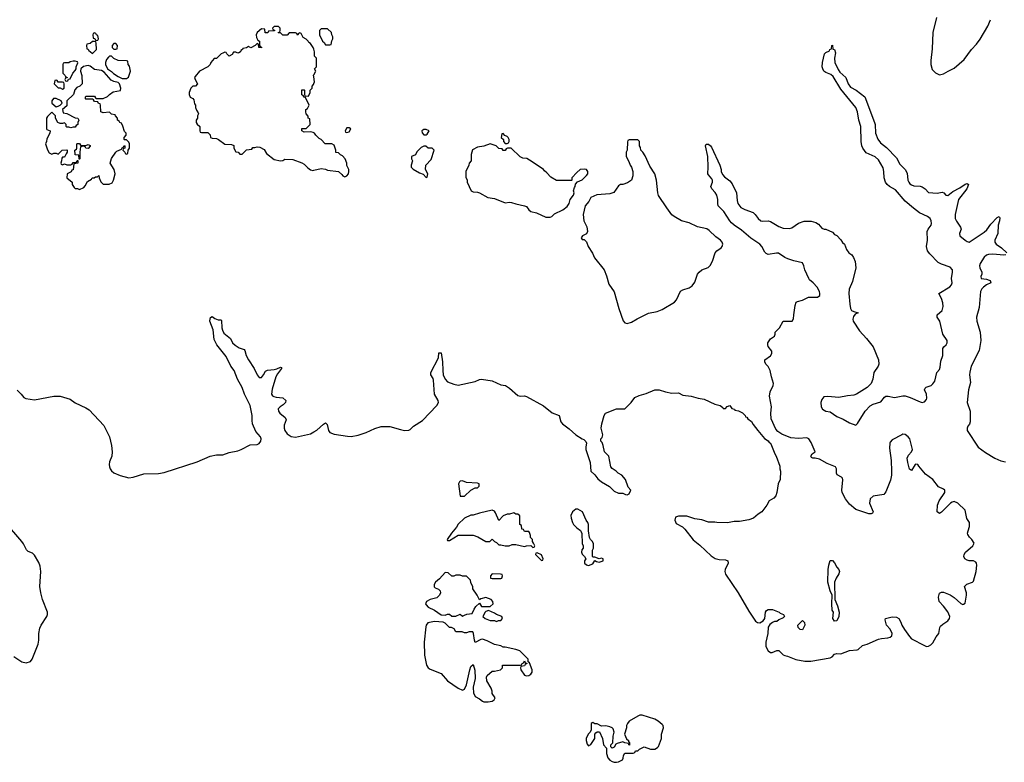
# Model space of a CAD drawing. Header units: inches. Extents: x 2528705 to 2676837, y 911742 to 1023252.
# Tile 118 of 143: x 2617250 to 2626457, y 942747 to 949690. Entities that reach past the tile are written whole.
import ezdxf

# ---------------------------------------------------------------- set-up
doc = ezdxf.new("R2010")
doc.units = ezdxf.units.IN
doc.header["$MEASUREMENT"] = 0
doc.layers.add('C6914', color=7, linetype='Continuous')
doc.layers.add('C6924', color=7, linetype='Continuous')

msp = doc.modelspace()

# ---------------------------------------------------------------- linework, layer by layer
at = {"layer": 'C6914', "color": 5, "elevation": 40}
for points in [[(2617950, 949566), (2617938, 949562), (2617934, 949550), (2617938, 949518), (2617952.7, 949512.7), (2617958, 949498), (2617970, 949494), (2617982, 949498), (2617986, 949510), (2617982, 949542), (2617967.3, 949547.3), (2617962, 949562)], [(2617950, 949486), (2617930, 949486), (2617910, 949466), (2617878, 949462), (2617874, 949450), (2617878, 949418), (2617890, 949414), (2617898, 949398), (2617910, 949394), (2617930, 949374), (2617967.3, 949412.7), (2617966, 949470), (2617962, 949482)], [(2618150, 949466), (2618130, 949466), (2618114, 949450), (2618114, 949430), (2618130, 949414), (2618150, 949414), (2618162, 949418), (2618166, 949450)], [(2617890, 949261.2), (2617847.7, 949252.3), (2617822, 949230), (2617818, 949210), (2617831.3, 949168.7), (2617834, 949090), (2617814, 949070), (2617785.4, 949054.6), (2617766, 949034), (2617754, 948990), (2617692, 948930), (2617690, 948886), (2617652, 948850), (2617658, 948818), (2617690, 948812), (2617770, 948772), (2617794, 948770), (2617802, 948750), (2617794, 948730), (2617794, 948710), (2617778, 948702), (2617770, 948686), (2617750, 948686), (2617730, 948678), (2617710, 948686), (2617690, 948686), (2617686, 948690), (2617686, 948710), (2617670, 948726), (2617650, 948718), (2617630, 948718), (2617608, 948728), (2617586, 948770), (2617586, 948790), (2617550, 948826), (2617510, 948786), (2617502, 948770), (2617502, 948670), (2617504.7, 948664.7), (2617534, 948650), (2617532, 948630), (2617503.6, 948576.4), (2617502, 948550), (2617492, 948530), (2617510, 948474), (2617524.7, 948444.7), (2617550, 948434), (2617570, 948442), (2617590, 948442), (2617610, 948434), (2617648.4, 948471.6), (2617690, 948474), (2617694, 948470), (2617694, 948450), (2617683.6, 948436.4), (2617674, 948410), (2617670, 948406), (2617650, 948406), (2617643.6, 948396.4), (2617642, 948370), (2617634, 948350), (2617638, 948338), (2617650, 948334), (2617670, 948342), (2617690, 948334), (2617730, 948334), (2617742, 948338), (2617750, 948354), (2617782, 948358), (2617787.3, 948372.7), (2617794, 948374), (2617792.7, 948347.3), (2617758, 948342), (2617750, 948286), (2617738, 948282), (2617731.6, 948268.4), (2617694, 948250), (2617692, 948210), (2617742, 948170), (2617742, 948150), (2617759.6, 948119.6), (2617770, 948112), (2617791.1, 948111.1), (2617810, 948102), (2617850, 948122), (2617863.1, 948136.9), (2617883.1, 948176.9), (2617920.4, 948199.6), (2617929.1, 948210.9), (2617948, 948212), (2617960.4, 948219.6), (2617978, 948222), (2617990, 948234), (2617992.7, 948212.7), (2618010, 948174), (2618032, 948152), (2618088.4, 948151.6), (2618114.6, 948165.4), (2618128.7, 948190), (2618144, 948250), (2618135.3, 948290), (2618095.3, 948350), (2618109.3, 948390.7), (2618148, 948450), (2618160.2, 948459.8), (2618202, 948478), (2618207.3, 948492.7), (2618222, 948498), (2618227.3, 948512.7), (2618234, 948510), (2618234, 948490), (2618218, 948482), (2618214, 948470), (2618232.7, 948452.7), (2618238, 948438), (2618250, 948434), (2618262, 948438), (2618266, 948470), (2618278, 948490), (2618278, 948530), (2618270, 948546), (2618250, 948566), (2618230, 948566), (2618226, 948570), (2618226, 948590), (2618246, 948610), (2618246, 948630), (2618230, 948646), (2618215.3, 948695.3), (2618202, 948722), (2618187.3, 948727.3), (2618182, 948742), (2618166, 948750), (2618166, 948770), (2618146, 948790), (2618142, 948802), (2618110, 948806), (2618090, 948826), (2618030, 948818), (2618008.7, 948828.7), (2618006, 948890), (2618002, 948902), (2617987.3, 948907.3), (2617982, 948922), (2617950, 948926), (2617942, 948942), (2617930, 948946), (2617870, 948946), (2617866, 948950), (2617866, 948970), (2617870, 948974), (2617950, 948974), (2617958, 948958), (2617970, 948954), (2618030, 948952), (2618070, 948972), (2618088.9, 948991.1), (2618125.6, 949014.4), (2618192.7, 949027.3), (2618197.2, 949050), (2618184, 949090), (2618170, 949104), (2618130, 949113.2), (2618104.8, 949124.8), (2618040.2, 949200.2), (2618014.5, 949214.5), (2617950, 949223.7), (2617910, 949254)], [(2617770, 949302), (2617750, 949302), (2617723.6, 949296.4), (2617710, 949286), (2617670, 949286), (2617658, 949282), (2617654, 949270), (2617654, 949190), (2617672.7, 949172.7), (2617678, 949158), (2617694, 949150), (2617694, 949146), (2617678, 949142), (2617674, 949130), (2617678, 949118), (2617690, 949114), (2617702, 949118), (2617706, 949134), (2617722, 949138), (2617746, 949190), (2617770, 949214), (2617778, 949230), (2617778, 949250), (2617793.6, 949286.4), (2617790, 949295.3)], [(2618110, 949348), (2618090, 949348), (2618079.6, 949340.4), (2618062, 949318), (2618051.3, 949290), (2618051.3, 949270), (2618070.9, 949230.9), (2618110, 949206), (2618127.7, 949187.7), (2618170, 949158), (2618210, 949141), (2618250, 949141), (2618268.9, 949151.1), (2618288, 949210), (2618276.4, 949256.4), (2618266, 949270), (2618262, 949302), (2618250, 949306), (2618170, 949308), (2618130, 949328)], [(2617590, 949126), (2617578, 949122), (2617574, 949090), (2617610, 949054), (2617630, 949054), (2617650, 949042), (2617666, 949050), (2617666, 949090), (2617662, 949102), (2617650, 949106), (2617610, 949106), (2617602, 949122)], [(2617590, 948954), (2617566.4, 948953.6), (2617552, 948930), (2617552, 948910), (2617590, 948874), (2617610, 948882), (2617628.4, 948891.6), (2617646, 948910), (2617638, 948930)], [(2617830, 948514), (2617870, 948514), (2617890, 948522), (2617910, 948514), (2617910, 948506), (2617890, 948486), (2617867.3, 948487.3), (2617862, 948502), (2617850, 948506), (2617818, 948502), (2617812, 948450), (2617814, 948390), (2617810, 948386), (2617806, 948386), (2617802, 948422), (2617770, 948426), (2617768, 948430), (2617766, 948470), (2617782, 948478), (2617786, 948490), (2617786, 948530), (2617790, 948534), (2617810, 948534), (2617818, 948518)]]:
    msp.add_lwpolyline(points, close=True, dxfattribs=at)
at = {"layer": 'C6914', "color": 5}
for points, elevation in [([(2620000, 949415.3), (2619995.3, 949430), (2619970, 949466), (2619955.3, 949475.3), (2619948, 949490), (2619930, 949508), (2619902, 949522), (2619882, 949562), (2619870, 949566), (2619858, 949562), (2619850, 949546), (2619842, 949562), (2619830, 949566), (2619770, 949566), (2619750, 949546), (2619710, 949546), (2619690, 949566), (2619670, 949566), (2619666, 949570), (2619682, 949578), (2619686, 949590), (2619686, 949610), (2619670, 949626), (2619630, 949626), (2619614, 949610), (2619618, 949598), (2619632.7, 949592.7), (2619632.7, 949587.3), (2619578, 949582), (2619570, 949566), (2619547.3, 949567.3), (2619542, 949602), (2619510, 949606), (2619472, 949570), (2619462, 949550), (2619463.6, 949523.6), (2619478, 949498), (2619494, 949490), (2619494, 949450), (2619498, 949438), (2619512.7, 949432.7), (2619510, 949426), (2619486, 949430), (2619482, 949462), (2619470, 949466), (2619452.7, 949447.3), (2619411.6, 949428.4), (2619390, 949438), (2619370, 949426), (2619338, 949422), (2619334, 949410), (2619318, 949402), (2619314, 949390), (2619299.6, 949380.4), (2619290, 949378), (2619270, 949386), (2619250, 949386), (2619236.9, 949363.1), (2619210, 949348), (2619186, 949370), (2619182, 949382), (2619170, 949386), (2619150, 949378), (2619134, 949370), (2619091.6, 949328.4), (2619070, 949328), (2619038, 949290), (2619032, 949270), (2619011.1, 949248.9), (2618932, 949210), (2618890, 949158), (2618886, 949150), (2618891.3, 949130), (2618914, 949090), (2618894, 949070), (2618870, 949068), (2618852, 949050), (2618834, 949010), (2618834, 948990), (2618845.4, 948965.4), (2618870, 948954), (2618879.6, 948939.6), (2618883.6, 948903.6), (2618894, 948890), (2618894, 948870), (2618903.6, 948843.6), (2618919.6, 948819.6), (2618922, 948810), (2618914, 948790), (2618914, 948770), (2618902, 948750), (2618902, 948730), (2618910, 948714), (2618934, 948690), (2618934, 948650), (2618938, 948638), (2618950, 948634), (2619010, 948634), (2619030, 948614), (2619034, 948590), (2619050, 948582), (2619090, 948578), (2619110, 948571.3), (2619170, 948524.7), (2619230, 948522), (2619252.7, 948512.7), (2619254, 948490), (2619270, 948454), (2619294, 948450), (2619310, 948434), (2619330, 948434), (2619370, 948472), (2619422, 948478), (2619430, 948494), (2619450, 948494), (2619470, 948502), (2619496.9, 948496.9), (2619536.9, 948476.9), (2619559.6, 948439.6), (2619630, 948382), (2619690, 948371.3), (2619710, 948372), (2619730, 948384.7), (2619803.6, 948383.6), (2619890, 948351.3), (2619910, 948338), (2619943.4, 948303.4), (2619970, 948286), (2619990, 948281), (2620000, 948283.1)], 40), ([(2620000, 949155), (2619998, 949170), (2620000, 949174)], 40), ([(2620000, 948632.9), (2619995.3, 948635.3), (2619970, 948642), (2619910, 948638), (2619888, 948650), (2619890, 948672), (2619930, 948672), (2619968, 948710), (2619962, 948762), (2619948.4, 948768.4), (2619947.3, 948787.3), (2619928.7, 948808.7), (2619926, 948830), (2619926, 948850), (2619940.4, 948859.6), (2619958, 948890), (2619922, 948962), (2619910, 948966), (2619902, 948982), (2619890, 948986), (2619888, 949030), (2619890, 949034), (2619910, 949034), (2619914, 949030), (2619914, 948990), (2619918, 948978), (2619950, 948974), (2619966, 949010), (2619966, 949030), (2619986, 949050), (2619986, 949070), (2619996.4, 949083.6), (2620000, 949093.5)], 40), ([(2617225.5, 946225.5), (2617265.2, 946190), (2617290, 946158), (2617307.5, 946147.5), (2617390, 946137.2), (2617570, 946171.2), (2617630, 946168.9), (2617722.1, 946142.1), (2617770, 946107.8), (2617870, 946061.7), (2617900.9, 946040.9), (2618035.6, 945895.6), (2618089.5, 945790), (2618110.1, 945709.9), (2618116.6, 945650), (2618112.1, 945610), (2618090, 945555.4), (2618085.8, 945530), (2618088.6, 945510), (2618097.7, 945490), (2618110, 945471.4), (2618130, 945453.3), (2618190, 945427.7), (2618270, 945407.8), (2618310, 945413.6), (2618410, 945442.8), (2618547.9, 945447.9), (2618602.1, 945457.9), (2618910, 945555.3), (2619030, 945609), (2619090, 945620.9), (2619150, 945620.6), (2619210, 945641.9), (2619290, 945658.1), (2619321.1, 945670), (2619405.1, 945714.9), (2619470, 945719.3), (2619490, 945726.5), (2619504.4, 945750), (2619508.2, 945770), (2619503.2, 945790), (2619458.7, 945838.7), (2619428.8, 945910), (2619423.4, 945943.4), (2619423.7, 945990), (2619404.3, 946084.3), (2619353.2, 946190), (2619332.1, 946252.1), (2619287.6, 946327.6), (2619257.2, 946410), (2619224.7, 946450), (2619179.6, 946539.6), (2619094.7, 946650), (2619070, 946699), (2619058.7, 946790), (2619029.7, 946870), (2619030, 946892), (2619035.5, 946904.5), (2619050, 946914), (2619074.8, 946894.8), (2619105.1, 946885.1), (2619130, 946883), (2619137.7, 946877.7), (2619139.2, 946810), (2619145.7, 946785.7), (2619159.7, 946759.7), (2619221.3, 946710), (2619241.1, 946670), (2619265.9, 946645.9), (2619302.7, 946622.7), (2619350, 946607.7), (2619356.9, 946596.9), (2619369.3, 946549.3), (2619388.4, 946508.4), (2619442.3, 946430), (2619470, 946368.2), (2619490, 946344.9), (2619510, 946344.4), (2619530, 946368.2), (2619550, 946403.8), (2619566.1, 946413.9), (2619630, 946418.5), (2619655.7, 946424.3), (2619690, 946442), (2619697.6, 946437.6), (2619699.3, 946430), (2619661.8, 946378.2), (2619647, 946350), (2619610, 946236), (2619606, 946190), (2619614.7, 946174.7), (2619626.7, 946166.7), (2619650, 946159.7), (2619710, 946154.2), (2619739.5, 946130), (2619736, 946110), (2619715.3, 946090), (2619684.9, 946070), (2619668.5, 946051.5), (2619668.9, 946030), (2619683.7, 946010), (2619733.4, 945970), (2619742.6, 945950), (2619722.5, 945897.5), (2619722.9, 945870), (2619730, 945848.5), (2619750, 945817.4), (2619790, 945791.5), (2619830, 945785.2), (2619970, 945819.2), (2620000, 945835.8)], 20), ([(2617195.6, 943735.6), (2617270, 943685.5), (2617310, 943677.5), (2617350, 943690.4), (2617366.6, 943710), (2617423.1, 943850), (2617429.8, 943890), (2617428.8, 943951.2), (2617438, 944002), (2617451, 944030), (2617505.3, 944110), (2617510.5, 944130), (2617509.2, 944150), (2617463.4, 944270), (2617446.8, 944330), (2617439.6, 944390), (2617446.6, 944530), (2617441.1, 944581), (2617430, 944613.6), (2617390, 944683.6), (2617370, 944701.3), (2617330, 944718.7), (2617313.3, 944733.3), (2617285.7, 944790), (2617270.9, 944810), (2617119, 944990)], 20)]:
    msp.add_lwpolyline(points, dxfattribs=dict(at, elevation=elevation))
at = {"layer": 'C6924', "color": 5}
for points, elevation in [([(2625823, 949710), (2625788, 949570), (2625782.5, 949417.5), (2625770.7, 949310), (2625770.7, 949270.7), (2625784, 949224), (2625813.2, 949193.2), (2625850, 949174), (2625890, 949183), (2625934, 949210), (2625990, 949236.3), (2626080.8, 949319.2), (2626150, 949410.5), (2626198.4, 949461.6), (2626232.7, 949507.3), (2626304.2, 949630), (2626329.6, 949690)], 40), ([(2620000, 945835.8), (2620030, 945852.4), (2620090, 945907.6), (2620110, 945919.5), (2620126.3, 945906.3), (2620139.3, 945850), (2620150.3, 945830), (2620190, 945814.3), (2620314.6, 945794.6), (2620350, 945793.4), (2620414.6, 945805.4), (2620490, 945831.6), (2620570, 945869.2), (2620630, 945886), (2620710, 945885.2), (2620810, 945856.9), (2620849.6, 945850.4), (2620887.8, 945852.2), (2620901.3, 945858.7), (2620932.7, 945890), (2621016.6, 945943.4), (2621150, 946082), (2621165.6, 946110), (2621164.2, 946130), (2621128.6, 946188.6), (2621119.8, 946319.8), (2621115.8, 946335.8), (2621095.6, 946370), (2621096.3, 946390), (2621167, 946530), (2621170, 946574), (2621190, 946574), (2621205.3, 946490), (2621205.6, 946410), (2621211, 946370), (2621228.7, 946328.7), (2621250, 946305.2), (2621310, 946281.8), (2621350, 946274.4), (2621510, 946307.6), (2621550, 946325.7), (2621570, 946328.9), (2621670, 946314.9), (2621750, 946276.4), (2621792, 946270), (2621830, 946246), (2621910, 946174.8), (2621930, 946170.8), (2621970, 946173.4), (2621990, 946165.5), (2622150, 946078.4), (2622230, 946014.9), (2622296, 945990), (2622310.5, 945930), (2622327.7, 945910), (2622390, 945866), (2622450, 945808), (2622510, 945771), (2622526.4, 945766.4), (2622545.4, 945745.4), (2622552, 945730), (2622544.5, 945695.5), (2622544.9, 945670), (2622586, 945550), (2622591, 945470), (2622630, 945434.8), (2622657.1, 945397.1), (2622690.4, 945370.4), (2622764.4, 945324.4), (2622810, 945280.7), (2622850, 945262.8), (2622890, 945262), (2622914, 945250), (2622930, 945247.7), (2622950, 945258), (2622966, 945290), (2622940.4, 945320.4), (2622915.3, 945390), (2622882, 945430), (2622848, 945450), (2622828, 945470), (2622790, 945495.3), (2622779, 945510), (2622759, 945610), (2622718, 945650), (2622707.3, 945707.3), (2622696.4, 945736.4), (2622686, 945750), (2622686, 945770), (2622696.4, 945783.6), (2622702, 945810), (2622688.7, 945870), (2622694, 945910), (2622715.3, 945990), (2622728.7, 946010), (2622830, 946051), (2622910, 946052), (2622969, 946110), (2623002, 946158), (2623044.1, 946175.9), (2623110, 946194.8), (2623190, 946230.7), (2623230, 946230.7), (2623290, 946211), (2623350, 946198.8), (2623410, 946201), (2623450, 946181), (2623530, 946171.3), (2623594, 946150), (2623650, 946141), (2623750, 946096), (2623802, 946082), (2623824.7, 946064.7), (2623830, 946054), (2623850, 946054), (2623867.3, 946072.7), (2623890, 946082), (2623910, 946054), (2623934, 946050), (2623938, 946038), (2623971.6, 946031.6), (2624010, 946014), (2624034, 945990), (2624038, 945978), (2624050, 945974), (2624059.6, 945959.6), (2624094, 945934), (2624110, 945904.7), (2624151.3, 945850), (2624215.3, 945775.3), (2624250, 945751.3), (2624258, 945738), (2624271.3, 945730), (2624282, 945710), (2624311.3, 945630), (2624324.7, 945610), (2624356.9, 945516.9), (2624358, 945490), (2624364.7, 945470), (2624362, 945390), (2624342, 945350), (2624331.3, 945270), (2624321.4, 945238.6), (2624302.5, 945217.5), (2624258, 945190), (2624236, 945150), (2624190, 945088.7), (2624154.4, 945065.6), (2624112, 945030), (2624070, 945014), (2623982, 944998), (2623930, 944999.3), (2623870, 944985.2), (2623770, 944988.7), (2623750, 944993.2), (2623690, 944993.2), (2623630, 945015.3), (2623563.1, 945023.1), (2623488.4, 945048.4), (2623410, 945048.7), (2623382, 945038), (2623376, 945010), (2623390, 944981), (2623447.1, 944947.1), (2623470, 944926), (2623547.4, 944827.4), (2623610, 944778.4), (2623717.5, 944677.5), (2623752.2, 944652.2), (2623790, 944643.8), (2623850, 944639.1), (2623871, 944630), (2623874, 944610), (2623847, 944550), (2623845.3, 944530), (2623850, 944506.8), (2623970, 944332.7), (2624070, 944159.3), (2624130, 944066.7), (2624150, 944054), (2624170, 944050.4), (2624201.2, 944070), (2624217.2, 944090), (2624224, 944150), (2624233.6, 944166.4), (2624250, 944174.8), (2624290, 944176), (2624352, 944150), (2624361, 944141), (2624394, 944130), (2624402, 944110), (2624390, 944098), (2624350, 944078), (2624330, 944062), (2624310, 944062), (2624290, 944055.3), (2624265.5, 944034.5), (2624250.7, 944010), (2624246, 943950), (2624227, 943870), (2624228.9, 943830), (2624250, 943787.7), (2624270, 943773.4), (2624286.3, 943773.7), (2624330, 943793.4), (2624350, 943790.7), (2624390, 943751.3), (2624404.5, 943744.5), (2624430, 943740.7), (2624508.1, 943708.1), (2624591.1, 943691.1), (2624648.9, 943691.1), (2624830, 943722.8), (2624846.6, 943733.4), (2624870, 943758), (2624890, 943763.2), (2624930, 943762.4), (2625010, 943793.7), (2625081.2, 943798.8), (2625090, 943802), (2625130, 943839.1), (2625174, 943850), (2625281.3, 943898.7), (2625310, 943905.7), (2625368, 943910), (2625390, 943917.1), (2625406.6, 943930), (2625409.6, 943950), (2625391.1, 943991.1), (2625356, 944030), (2625342, 944078), (2625346, 944090), (2625410, 944107.3), (2625450, 944104), (2625471, 944090), (2625490, 944058), (2625498.7, 944030), (2625522.8, 943990), (2625570, 943922.6), (2625590, 943902.6), (2625710, 943838), (2625730, 943830.3), (2625750, 943831.7), (2625770, 943844.4), (2625790, 943864.9), (2625820.2, 943919.8), (2625845.6, 943950), (2625853.9, 944006.1), (2625860.9, 944019.1), (2625881.8, 944038.2), (2625930, 944068.4), (2625945.1, 944090), (2625947.6, 944110), (2625930, 944153.3), (2625890, 944207.6), (2625847, 944250), (2625842.9, 944290), (2625852.5, 944327.5), (2625870, 944338.8), (2625890, 944339.1), (2625951.5, 944311.5), (2625990, 944287.2), (2626050, 944230.4), (2626070, 944221.3), (2626076.2, 944223.8), (2626090, 944236), (2626104.7, 944310), (2626104.7, 944330), (2626086.6, 944390), (2626106.5, 944413.5), (2626159, 944430), (2626170, 944441), (2626195.1, 944530), (2626199.3, 944590), (2626197.2, 944610), (2626190, 944619), (2626170, 944629.2), (2626130, 944632), (2626110, 944638), (2626089.6, 944649.6), (2626079.5, 944670), (2626082.9, 944690), (2626095.1, 944710), (2626164, 944770), (2626174.6, 944794.6), (2626155.3, 944830), (2626131.8, 944851.8), (2626117, 944877), (2626114.5, 944890), (2626118.4, 944910), (2626132.8, 944950), (2626132.6, 944990), (2626106, 945026), (2626090, 945102.7), (2626022, 945170), (2625990, 945185.4), (2625970, 945180.2), (2625954.9, 945170), (2625870, 945084.2), (2625850, 945074.5), (2625830, 945089.2), (2625832.4, 945150), (2625849.8, 945190), (2625901.1, 945270), (2625899.8, 945290), (2625890, 945299.4), (2625842.7, 945322.7), (2625790, 945390.9), (2625720.2, 945440.2), (2625656.7, 945516.7), (2625650, 945531.3), (2625630, 945535.6), (2625623, 945530), (2625590, 945475.3), (2625570, 945488), (2625554, 945550), (2625549.7, 945590), (2625560.9, 945619.1), (2625589.7, 945650), (2625599.7, 945670), (2625574.6, 945770), (2625557.2, 945790), (2625530, 945810.6), (2625510, 945813.4), (2625499.3, 945810), (2625410, 945760.4), (2625390, 945740.9), (2625385.8, 945730), (2625384.5, 945684.5), (2625400.3, 945570), (2625403.1, 945470), (2625402.4, 945430), (2625394.1, 945385.9), (2625350, 945275.3), (2625330.4, 945249.6), (2625230, 945234), (2625202, 945210), (2625196.3, 945170), (2625231.3, 945090), (2625223.6, 945076.4), (2625214, 945070), (2625191.1, 945068.9), (2625069.6, 945109.6), (2625010, 945161.2), (2624972.3, 945210), (2624940.5, 945270), (2624936.9, 945290), (2624947.3, 945387.3), (2624943.3, 945403.3), (2624934, 945414), (2624895.1, 945435.1), (2624887.8, 945450), (2624888.3, 945490), (2624878, 945510), (2624801.3, 945541.3), (2624730, 945579.6), (2624690, 945589.6), (2624666, 945590), (2624655.3, 945595.3), (2624648.7, 945610), (2624662, 945630), (2624688.9, 945651.1), (2624650, 945736.9), (2624630, 945769.8), (2624610, 945779.5), (2624533.9, 945773.9), (2624461.8, 945781.8), (2624376, 945816), (2624340.3, 945840.3), (2624321.7, 945861.7), (2624277.7, 945957.7), (2624275.8, 946010), (2624282, 946070), (2624262, 946170), (2624267, 946210), (2624296, 946270), (2624299.3, 946290), (2624279.3, 946350), (2624269.1, 946409.1), (2624248.9, 946448.9), (2624228, 946470), (2624218, 946490), (2624218, 946510), (2624270, 946546.8), (2624283.7, 946570), (2624283.7, 946590), (2624250, 946635.3), (2624245.1, 946650), (2624246.6, 946670), (2624272.7, 946707.3), (2624308.4, 946731.6), (2624315.3, 946750), (2624314, 946770), (2624356, 946810), (2624388.7, 946871.3), (2624472.7, 946870), (2624486.8, 946893.2), (2624488, 946930), (2624502.3, 947017.7), (2624511.7, 947048.3), (2624523.6, 947056.4), (2624570, 947069), (2624625.5, 947094.5), (2624710, 947095.3), (2624731.2, 947110), (2624733.7, 947130), (2624730, 947148.7), (2624706, 947190), (2624670, 947229.6), (2624637, 947257), (2624629.4, 947269.4), (2624591.5, 947350), (2624583.7, 947390), (2624570, 947416), (2624490, 947434.8), (2624434, 947454), (2624406.2, 947466.2), (2624345.6, 947505.6), (2624328.4, 947508.5), (2624250, 947496), (2624230, 947503), (2624217, 947517), (2624189.8, 947570), (2624170, 947589.8), (2624087.1, 947647.2), (2624000.7, 947720.7), (2623930, 947768.8), (2623907.2, 947790), (2623889.8, 947810), (2623836.1, 947896.1), (2623782.9, 947950), (2623777.6, 947970), (2623778, 948010), (2623768, 948050), (2623754.9, 948074.9), (2623721.2, 948110), (2623714, 948130), (2623728.7, 948170), (2623728.7, 948190), (2623723.1, 948203.1), (2623690, 948238), (2623684, 948250), (2623689.3, 948310.7), (2623686.6, 948410), (2623662.7, 948510), (2623670, 948524.7), (2623690, 948524.7), (2623710, 948511.3), (2623718, 948498), (2623796.3, 948330), (2623810.3, 948290), (2623810.4, 948270), (2623823.4, 948243.4), (2623840.2, 948220.2), (2623890, 948183), (2623914, 948154), (2623951.7, 948070), (2623958.6, 947998.5), (2623966.4, 947970), (2623993.9, 947933.9), (2624030, 947915.6), (2624110, 947886.4), (2624129, 947869), (2624155.5, 947830), (2624181, 947810), (2624193.6, 947806.4), (2624250, 947808.2), (2624270, 947803.8), (2624350, 947755.5), (2624390, 947741.3), (2624450, 947738.7), (2624470, 947743.1), (2624532.4, 947787.6), (2624586, 947806), (2624650, 947807), (2624694.9, 947794.9), (2624718.5, 947778.5), (2624750, 947742), (2624772.7, 947732.7), (2624790, 947732), (2624850, 947702), (2624870, 947682), (2624890, 947672), (2624930, 947632), (2624945.4, 947605.4), (2624962, 947590), (2624982, 947542), (2625004.7, 947510), (2625030.7, 947490.7), (2625047.5, 947467.5), (2625062, 947430), (2625070.6, 947370), (2625038, 947242), (2625007.7, 947170), (2625004.9, 947130), (2625011.8, 947030), (2625019.5, 946990), (2625030, 946970.6), (2625050, 946960.5), (2625090.8, 946950), (2625061.7, 946938.3), (2625045.8, 946914.2), (2625040.3, 946890), (2625043.8, 946870), (2625102.5, 946782.5), (2625170.3, 946710.3), (2625232.7, 946630), (2625280.7, 946510), (2625282.8, 946470), (2625278.8, 946450), (2625238.8, 946390), (2625227.7, 946330), (2625213.4, 946290), (2625174.8, 946250), (2625076, 946190), (2625050, 946180.7), (2624990, 946174.5), (2624910, 946157.6), (2624808.2, 946168.2), (2624770, 946163.1), (2624750, 946138.7), (2624740.7, 946110), (2624746, 946070), (2624757.1, 946050), (2624790, 946030.4), (2624830, 946024.2), (2624890, 945980.3), (2624950, 945954.6), (2625010, 945922), (2625070, 945898), (2625085.6, 945914.4), (2625157.6, 946030), (2625201.6, 946078.4), (2625230, 946094.9), (2625304, 946116), (2625338, 946162), (2625350, 946171), (2625370, 946170.7), (2625430, 946157.4), (2625510, 946173.1), (2625530, 946171.8), (2625576.9, 946156.9), (2625670, 946115.8), (2625690, 946112), (2625710, 946117), (2625730, 946139.3), (2625733.7, 946150), (2625730, 946189.3), (2625711.3, 946230), (2625716.1, 946243.9), (2625727, 946253), (2625773.1, 946270), (2625790, 946284.5), (2625807.5, 946310), (2625826.8, 946390), (2625850, 946419.1), (2625858.9, 946441.1), (2625864, 946496), (2625883.7, 946550), (2625883.9, 946616.1), (2625891.5, 946630), (2625912.6, 946650), (2625923.1, 946670), (2625921.7, 946690), (2625883.9, 946750), (2625855.2, 946870), (2625829.7, 946910), (2625829.6, 946930), (2625875, 946970), (2625887.3, 947010), (2625883.2, 947043.2), (2625870, 947084), (2625844, 947130), (2625947.9, 947192.1), (2625962.2, 947210), (2625968.6, 947230), (2625964.6, 947270), (2625974.6, 947330), (2625973.1, 947350), (2625950, 947375.8), (2625870, 947403), (2625839.8, 947419.8), (2625759.6, 947499.6), (2625737.9, 947530), (2625730.5, 947570), (2625738.6, 947630), (2625736.8, 947710), (2625744.7, 947730), (2625772.1, 947770), (2625775.8, 947784.2), (2625775, 947810), (2625765.6, 947830), (2625740.5, 947850), (2625664.1, 947884.1), (2625607.2, 947927.2), (2625530, 947992.5), (2625439.4, 948099.4), (2625385.1, 948130), (2625361, 948150), (2625345.8, 948170), (2625332.5, 948210), (2625331.6, 948270), (2625324.2, 948304.2), (2625281.2, 948381.2), (2625250, 948407.6), (2625165.9, 948445.9), (2625133.3, 948490), (2625125.4, 948510), (2625119.7, 948550), (2625115.1, 948690), (2625096.9, 948750), (2625084.7, 948830), (2625070, 948869.2), (2624930, 949040.7), (2624858.7, 949158.7), (2624836.2, 949176.2), (2624790, 949196), (2624770, 949209.4), (2624759.5, 949230), (2624755.1, 949250), (2624756, 949290), (2624775.3, 949370), (2624790, 949384.7), (2624822, 949398), (2624826, 949410), (2624842, 949418), (2624846, 949450), (2624850, 949452), (2624854, 949414), (2624870, 949412), (2624879.8, 949379.8), (2624870.6, 949329.4), (2624873.4, 949290), (2624904.4, 949224.4), (2624920.3, 949200.3), (2624974.4, 949150), (2624998.4, 949090), (2625020.5, 949060.5), (2625070.7, 949030), (2625153.4, 948970), (2625244.9, 948730), (2625250.3, 948710), (2625251.7, 948630), (2625273.7, 948573.7), (2625298.6, 948538.6), (2625355.1, 948495.1), (2625450, 948399.5), (2625480.1, 948340.1), (2625530, 948288.5), (2625550, 948254.9), (2625556.9, 948190), (2625564.4, 948170), (2625575.6, 948155.6), (2625590, 948144.7), (2625610, 948137.8), (2625670, 948134.4), (2625690, 948127.7), (2625717, 948110), (2625750, 948075.8), (2625830, 948068.9), (2625876.4, 948076.4), (2625892.5, 948072.5), (2625910.6, 948050.6), (2625930, 948045.5), (2625974.8, 948085.2), (2626040.7, 948119.3), (2626090, 948153.4), (2626110, 948159.1), (2626122.8, 948150), (2626108.5, 948110), (2626027.9, 948010), (2625997.8, 947870), (2625998, 947830), (2626010, 947805.3), (2626048.9, 947750), (2626054.9, 947730), (2626039.5, 947690), (2626041.6, 947670), (2626090, 947628.5), (2626110, 947615.5), (2626130, 947610.5), (2626270, 947702), (2626293.3, 947726.7), (2626330, 947778.4), (2626390, 947842), (2626410, 947850.8), (2626417.1, 947837.1), (2626414, 947810), (2626399.3, 947770), (2626395.8, 947690), (2626370.4, 947630), (2626368.4, 947610), (2626380.7, 947590), (2626430, 947557.1), (2626481, 947510)], 20), ([(2620000, 949174), (2620018, 949210), (2620008.4, 949231.6), (2620026, 949250), (2620026, 949330), (2620006, 949350), (2620008, 949390), (2620000, 949415.3)], 40), ([(2620000, 949093.5), (2620006, 949110), (2620000, 949155)], 40), ([(2620000, 948283.1), (2620070, 948298), (2620110, 948291), (2620130, 948282.8), (2620230, 948271.3), (2620263.6, 948243.6), (2620271.6, 948231.6), (2620290, 948222), (2620308.4, 948231.6), (2620326, 948250), (2620328, 948270), (2620328, 948290), (2620310, 948326), (2620308.7, 948350), (2620295.3, 948390), (2620270, 948418), (2620250, 948426), (2620230, 948446), (2620207.3, 948447.3), (2620206, 948470), (2620190, 948518), (2620170, 948528.7), (2620106, 948530), (2620068.4, 948568.4), (2620050, 948578), (2620018, 948610), (2620008.4, 948628.4), (2620000, 948632.9)], 40), ([(2626472, 947490), (2626452.2, 947487.8), (2626350, 947497.3), (2626310, 947494.5), (2626290, 947488), (2626270.4, 947470), (2626232.2, 947410), (2626225.8, 947390), (2626228.2, 947370), (2626246.7, 947330), (2626247.6, 947310), (2626238.4, 947290), (2626241, 947270), (2626290, 947263.8), (2626315.6, 947255.6), (2626326, 947250), (2626330.8, 947230), (2626290, 947209.6), (2626263, 947190), (2626246.3, 947173.7), (2626235.3, 947150), (2626222.2, 946997.8), (2626197.1, 946910), (2626201.7, 946870), (2626232, 946770), (2626239.3, 946690), (2626221.8, 946598.2), (2626148.5, 946450), (2626135.3, 946395.3), (2626131.8, 946370), (2626142.4, 946297.6), (2626122, 946230), (2626111.3, 946110), (2626138, 946030), (2626138, 945930), (2626130.5, 945909.5), (2626116, 945890), (2626111, 945870), (2626111.3, 945850), (2626212.8, 945692.8), (2626282, 945642), (2626370, 945590.8), (2626425.8, 945565.8), (2626470, 945556.3)], 20)]:
    msp.add_lwpolyline(points, dxfattribs=dict(at, elevation=elevation))
for points, elevation in [([(2620130, 949606), (2620070, 949606), (2620054, 949590), (2620054, 949550), (2620082, 949490), (2620096.9, 949476.9), (2620110, 949454), (2620150, 949454), (2620162, 949458), (2620168.4, 949491.6), (2620178, 949510), (2620178, 949530), (2620168.4, 949548.4), (2620166, 949570)], 40), ([(2620330, 948678), (2620310, 948678), (2620294, 948650), (2620298, 948638), (2620310, 948634), (2620330, 948642), (2620346, 948670)], 40), ([(2621050, 948662), (2621030, 948662), (2621012, 948650), (2621012.7, 948632.7), (2621030, 948614), (2621050, 948612), (2621060.4, 948619.6), (2621078, 948650)], 40), ([(2621770, 948626), (2621758, 948622), (2621754, 948590), (2621774, 948570), (2621774, 948550), (2621790, 948534), (2621810, 948534), (2621822, 948538), (2621826, 948550), (2621826, 948570), (2621818, 948590), (2621810, 948598), (2621787.3, 948607.3)], 40), ([(2621650, 948528), (2621590, 948508.7), (2621530, 948498), (2621485.4, 948474.6), (2621472, 948430), (2621472, 948370), (2621452.7, 948347.3), (2621451.6, 948328.4), (2621422, 948270), (2621423.6, 948216.4), (2621434, 948190), (2621434, 948170), (2621472, 948090), (2621490, 948081), (2621530, 948078), (2621550, 948071.3), (2621628.3, 948028.3), (2621690, 948018.8), (2621790, 947979.1), (2621830, 947984.9), (2621850, 947982), (2621890, 947967.3), (2621971.1, 947951.1), (2621990, 947942), (2622010, 947911.3), (2622030, 947896), (2622083.5, 947883.5), (2622170, 947844.7), (2622210, 947844.7), (2622226, 947850), (2622250, 947874), (2622330, 947911.3), (2622370, 947944.7), (2622388.7, 947970), (2622398, 948010), (2622428.7, 948050), (2622434, 948070), (2622428.9, 948091.1), (2622438, 948122), (2622446, 948130), (2622447.3, 948152.7), (2622467.3, 948172.7), (2622510, 948192), (2622550, 948232), (2622562, 948250), (2622562, 948270), (2622550, 948288), (2622530, 948294), (2622492, 948288), (2622459.6, 948260.4), (2622414, 948210), (2622414, 948190), (2622410, 948186), (2622270, 948186), (2622216.4, 948216.4), (2622179, 948259), (2622156.4, 948276.4), (2622148, 948290), (2622042, 948362), (2621992.9, 948392.9), (2621956.4, 948396.4), (2621930, 948408), (2621847.3, 948487.3), (2621812.7, 948487.3), (2621798, 948482), (2621790, 948468), (2621770, 948468), (2621762, 948482), (2621730, 948486), (2621706, 948510)], 40), ([(2623030, 948566), (2622950, 948566), (2622938, 948562), (2622932.7, 948547.3), (2622932, 948470), (2622922, 948450), (2622922, 948410), (2622945.4, 948365.4), (2622958, 948330), (2622971.3, 948310), (2622984.7, 948270), (2622984.7, 948230), (2622972, 948190), (2622934.4, 948165.6), (2622890, 948149), (2622870, 948148.7), (2622850, 948135.3), (2622806, 948074), (2622770, 948062), (2622646.4, 948053.6), (2622591.6, 948028.4), (2622570.9, 947989.1), (2622538, 947950), (2622518, 947870), (2622524.7, 947810), (2622553.7, 947753.7), (2622561, 947710), (2622551.1, 947688.9), (2622514, 947670), (2622502, 947650), (2622510, 947634), (2622530, 947634), (2622550, 947614), (2622566, 947570), (2622607.5, 947507.5), (2622623.9, 947463.9), (2622714.4, 947350), (2622736.7, 947296.7), (2622758.4, 947218.4), (2622810, 947145.5), (2622854.3, 946990), (2622893.3, 946873.3), (2622910, 946856.2), (2622930, 946850.8), (2622970, 946861.4), (2623025.8, 946894.2), (2623130, 946945), (2623210, 946961.9), (2623258.4, 946981.6), (2623372.9, 947050), (2623391.4, 947070), (2623428.2, 947151.8), (2623450, 947165.3), (2623510, 947182.7), (2623538.4, 947201.6), (2623563.8, 947236.2), (2623589.8, 947310), (2623604.5, 947330), (2623630, 947350.2), (2623687.1, 947372.8), (2623707.4, 947392.6), (2623729.2, 947430.8), (2623753.5, 947510), (2623770.6, 947529.4), (2623810, 947557), (2623820.4, 947570), (2623825.4, 947590), (2623819.7, 947610), (2623803.6, 947630), (2623760.8, 947660.8), (2623698.9, 947718.9), (2623675.2, 947735.2), (2623590, 947753.2), (2623510, 947789.8), (2623439, 947810), (2623369.2, 947850), (2623350, 947866), (2623300.5, 947930), (2623224.8, 948044.8), (2623218, 948070), (2623203.7, 948190), (2623189.3, 948250), (2623141.5, 948321.5), (2623098, 948418), (2623078, 948450), (2623058, 948470), (2623054.6, 948494.6), (2623046, 948510), (2623046, 948550)], 40), ([(2621030, 948508), (2621005.4, 948494.6), (2620965.4, 948454.6), (2620950, 948428), (2620914, 948410), (2620914, 948390), (2620922, 948370), (2620912, 948330), (2620912, 948310), (2620930, 948292), (2620990, 948258), (2621024.7, 948244.7), (2621050, 948214), (2621062, 948218), (2621066, 948250), (2621046, 948290), (2621048, 948330), (2621098, 948382), (2621126, 948470), (2621107.3, 948487.3), (2621070, 948488), (2621047.3, 948507.3)], 40), ([(2621390, 945379), (2621370, 945376), (2621362.8, 945370), (2621354.8, 945350), (2621370, 945234), (2621410, 945234), (2621470, 945292), (2621510, 945314), (2621530, 945314), (2621546, 945330), (2621546, 945350), (2621530, 945358), (2621430, 945362)], 20), ([(2621670, 945104), (2621550, 945077.2), (2621490, 945057.2), (2621470, 945057.2), (2621411.3, 945030), (2621350, 944972), (2621334.9, 944945.1), (2621288.2, 944890), (2621247.7, 944830), (2621250, 944822), (2621270, 944821), (2621350, 944870.8), (2621490, 944871), (2621534.4, 944854.4), (2621610, 944812), (2621647.3, 944812.7), (2621670, 944832), (2621690, 944812), (2621710, 944802), (2621730, 944781), (2621750, 944781), (2621790, 944771.3), (2621828.4, 944771.6), (2621856.4, 944783.6), (2621890, 944784.7), (2621970, 944764.7), (2621990, 944772), (2622030, 944774), (2622050, 944754), (2622062, 944758), (2622066, 944770), (2622056.4, 944796.4), (2622046, 944810), (2622046, 944830), (2622028.4, 944848.4), (2622027.3, 944867.3), (2622016.4, 944896.4), (2622010, 944906), (2621970, 944906), (2621962, 944922), (2621947.3, 944927.3), (2621942, 944962), (2621926, 944970), (2621926, 945050), (2621910, 945066), (2621890, 945066), (2621870, 945078), (2621830, 945068), (2621810, 945068), (2621772, 945050), (2621730, 945008), (2621700.1, 945080.1), (2621690, 945095.3)], 20), ([(2622470, 945113.2), (2622450, 945112.7), (2622418.8, 945090), (2622405.5, 945054.5), (2622407.3, 945030), (2622418.8, 944990), (2622430, 944971.3), (2622458.8, 944938.8), (2622493.7, 944913.7), (2622502, 944902), (2622506.4, 944886.4), (2622511.6, 944791.6), (2622518, 944770), (2622518, 944750), (2622507.1, 944732.9), (2622502.8, 944710), (2622510, 944692), (2622531.1, 944671.1), (2622544.7, 944650), (2622531.3, 944630), (2622532, 944610), (2622550, 944592), (2622570, 944586), (2622610, 944602), (2622630, 944634), (2622643.6, 944623.6), (2622670, 944618), (2622706, 944630), (2622706, 944650), (2622690, 944655.3), (2622668, 944648), (2622630, 944666), (2622610, 944666), (2622606, 944670), (2622606, 944730), (2622615.3, 944750), (2622615.3, 944790), (2622608, 944810), (2622589.1, 944829.1), (2622579, 944850), (2622569, 944910), (2622569, 944970), (2622564, 944990), (2622548, 945012), (2622514, 945090)], 20), ([(2622090, 944706), (2622078, 944702), (2622074, 944690), (2622130, 944634), (2622142, 944638), (2622146, 944650), (2622130, 944686)], 20), ([(2624870, 944066), (2624855.3, 944090), (2624859, 944150), (2624849.3, 944170), (2624844, 944230), (2624848, 944310), (2624828.7, 944350), (2624808.7, 944430), (2624809, 944550), (2624815.3, 944590), (2624830, 944634), (2624850, 944634), (2624870, 944612), (2624890.7, 944570.7), (2624911, 944550), (2624916, 944530), (2624910, 944508), (2624884.7, 944470), (2624871, 944430), (2624871.3, 944270), (2624898.8, 944210), (2624914.8, 944150), (2624911, 944110), (2624890, 944068)], 20), ([(2621230, 944522), (2621177.1, 944462.9), (2621138.8, 944430), (2621127.3, 944410), (2621126, 944386), (2621136.9, 944376.9), (2621165.4, 944365.4), (2621182, 944350), (2621184.7, 944330), (2621176, 944310), (2621150, 944285.2), (2621090, 944269.2), (2621054.8, 944250), (2621046, 944230), (2621050, 944218), (2621070, 944198.8), (2621130.4, 944170.4), (2621190, 944124.7), (2621230, 944122), (2621250, 944132), (2621270, 944132), (2621290, 944114), (2621330, 944114), (2621370, 944132), (2621390, 944114), (2621410, 944122), (2621432.7, 944132.7), (2621482, 944138), (2621500.2, 944179.8), (2621516.4, 944203.6), (2621550, 944234), (2621570, 944202), (2621650, 944202), (2621678, 944230), (2621675.3, 944250), (2621658, 944270), (2621610, 944288.7), (2621563.6, 944276.4), (2621550, 944266), (2621528, 944310), (2621488.4, 944368.4), (2621487.3, 944387.3), (2621468.4, 944428.4), (2621466, 944450), (2621430, 944486), (2621390, 944488), (2621370, 944498), (2621330, 944498), (2621310, 944486), (2621290, 944486), (2621258, 944518)], 20), ([(2621670, 944508), (2621652, 944490), (2621654, 944470), (2621670, 944464.7), (2621750, 944464.7), (2621758, 944470), (2621766, 944490), (2621762, 944502), (2621747.3, 944507.3)], 20), ([(2621632.7, 944167.3), (2621610, 944158), (2621602, 944150), (2621582, 944110), (2621602, 944090), (2621650, 944071.3), (2621690, 944072), (2621710, 944062), (2621728.4, 944071.6), (2621750, 944074), (2621766, 944090), (2621758, 944110), (2621710, 944128), (2621690, 944142)], 20), ([(2621130, 944064), (2621066, 944050), (2621050.8, 944030), (2621046.9, 944013.1), (2621032.7, 943870), (2621037, 943750), (2621054.9, 943654.9), (2621070, 943630.8), (2621090, 943617.3), (2621190, 943578), (2621252, 943510), (2621350, 943441), (2621390, 943422.8), (2621410, 943431), (2621429.4, 943470), (2621459.3, 943610), (2621470, 943642), (2621490, 943662), (2621507.1, 943607.1), (2621508, 943530), (2621490.4, 943450), (2621494.6, 943394.6), (2621504.9, 943370), (2621510, 943362.8), (2621550, 943341), (2621576.9, 943316.9), (2621591, 943311), (2621630, 943310.8), (2621670, 943318.8), (2621688.7, 943330), (2621695.3, 943350), (2621668.7, 943390), (2621668.4, 943411.6), (2621660.2, 943440.2), (2621618, 943510), (2621616.4, 943543.6), (2621623.1, 943556.9), (2621670, 943598), (2621690, 943598), (2621746, 943610), (2621766, 943630), (2621766, 943654), (2621930, 943654), (2621942, 943658), (2621948, 943672), (2621962, 943678), (2621970, 943694), (2621978, 943678), (2621994, 943674), (2621994, 943670), (2621978, 943662), (2621970, 943648), (2621938, 943642), (2621934, 943630), (2621938, 943610), (2621970, 943562.8), (2621990, 943554), (2622010, 943557.3), (2622029, 943570), (2622041.2, 943590), (2622041.2, 943610), (2622016.4, 943676.4), (2622006, 943686), (2622006, 943710), (2621926, 943790), (2621890, 943802), (2621790, 943822), (2621770, 943822), (2621750, 943835.3), (2621690, 943848), (2621623.1, 943883.1), (2621578, 943898), (2621563.5, 943896.5), (2621510, 943866), (2621502, 943890), (2621495.3, 943950), (2621487.3, 943967.3), (2621452.7, 943967.3), (2621430, 943958), (2621410, 943958), (2621387.3, 943967.3), (2621330, 943968), (2621314.6, 943994.6), (2621287.3, 944007.3), (2621268.4, 944008.4), (2621228.4, 944048.4), (2621210, 944058)], 20), ([(2624570, 943986), (2624550, 943988), (2624530, 944008), (2624528, 944030), (2624570, 944072), (2624590, 944054), (2624591.3, 944030)], 20), ([(2623070, 943186.6), (2623050, 943186), (2623030, 943177.6), (2622951, 943130), (2622934.8, 943110), (2622926, 943090), (2622924.7, 943070), (2622904.7, 943010), (2622926, 942966), (2622942, 942950), (2622942, 942942), (2622952, 942930), (2622952.7, 942907.3), (2622946, 942910), (2622942, 942922), (2622910, 942928), (2622890, 942939), (2622836.9, 942923.1), (2622824.7, 942915.3), (2622810, 942888), (2622790, 942878), (2622778, 942890), (2622778, 942910), (2622798, 942930), (2622801.2, 942990), (2622809, 943030), (2622798.6, 943058.6), (2622790, 943068.7), (2622770, 943079), (2622730, 943088), (2622690, 943086), (2622650, 943106), (2622630, 943106), (2622610, 943118), (2622594, 943110), (2622594, 943050), (2622584.7, 943030), (2622566, 943010), (2622546.8, 942970), (2622546.8, 942950), (2622556.9, 942916.9), (2622570, 942902), (2622590, 942912), (2622628.7, 942970), (2622628.7, 943011.3), (2622636.4, 943023.6), (2622650, 943032), (2622671.3, 943031.3), (2622701, 942970), (2622710.9, 942910.9), (2622738.8, 942878.8), (2622738, 942830), (2622751.3, 942790), (2622770, 942766.8), (2622790, 942754.8), (2622810, 942747.3), (2622830, 942746.8), (2622849.1, 942750.9), (2622888, 942770), (2622894.6, 942785.4), (2622895.3, 942810), (2622910, 942831.3), (2622987.3, 942832.7), (2623002, 942838), (2623007.3, 942852.7), (2623030, 942854), (2623046, 942870), (2623088.9, 942891.1), (2623150, 942871), (2623190, 942871), (2623215.5, 942884.5), (2623224.7, 942895.3), (2623252.7, 942970), (2623252.7, 943010), (2623269.4, 943070), (2623266.6, 943090), (2623259.3, 943099.3), (2623222, 943130), (2623189.2, 943150)], 20)]:
    msp.add_lwpolyline(points, close=True, dxfattribs=dict(at, elevation=elevation))

doc.saveas('drawing.dxf')
